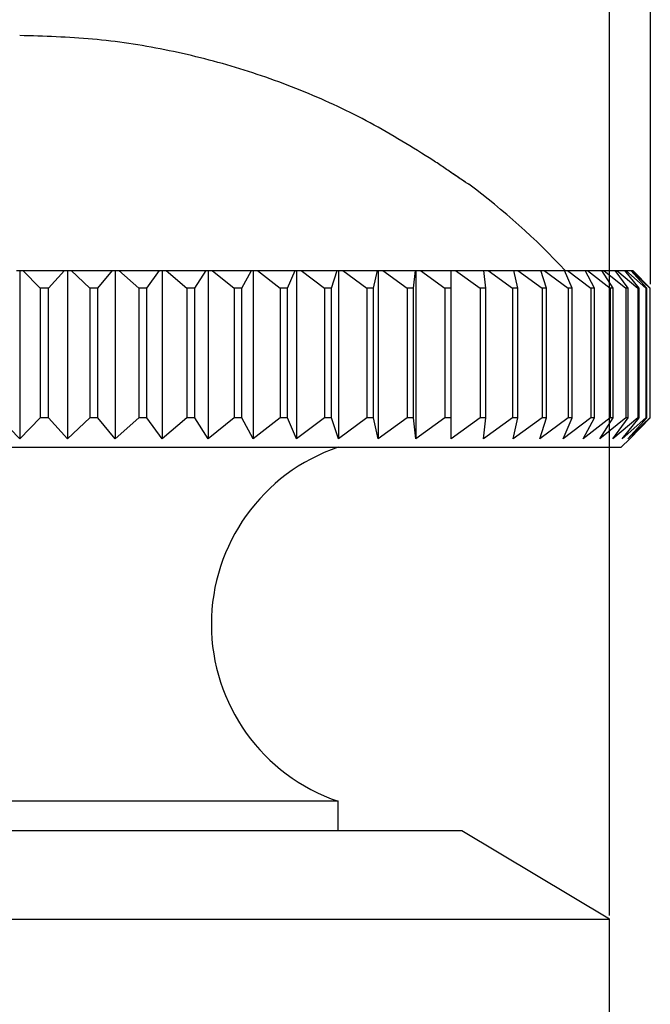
# Model space of a CAD drawing. Header units: millimetres. Extents: x 1540 to 1772, y 1888 to 2052.
# Tile 8 of 17: x 1596 to 1607, y 1948 to 1964. Entities that reach past the tile are written whole.
import ezdxf

# ---------------------------------------------------------------- set-up
doc = ezdxf.new("R2010")
doc.units = ezdxf.units.MM
doc.layers.add('1轮廓实线层', color=7, linetype='Continuous')
doc.layers.add('2细线层', color=3, linetype='Continuous')
doc.styles.add('SLDTEXTSTYLE1', font='txt')
doc.dimstyles.new('SLDDIMSTYLE0', dxfattribs={"dimtxt": 3.5, "dimasz": 4.08, "dimexe": 0, "dimexo": 0.0625, "dimgap": 0.875, "dimtad": 2, "dimdec": 0, "dimrnd": 1e-09, "dimzin": 12, "dimdsep": 46, "dimtxsty": 'SLDTEXTSTYLE1', "dimsah": 1, "dimcen": 0.09, "dimadec": 0, "dimazin": 3, "dimtfac": 1, "dimtmove": 0, "dimatfit": 0, "dimfxl": 1, "dimfrac": 2, "dimtolj": 1, "dimtzin": 12, "dimarcsym": 0})
doc.dimstyles.new('SLDDIMSTYLE2', dxfattribs={"dimtxt": 3.5, "dimasz": 4.08, "dimexe": 0, "dimexo": 0.0625, "dimgap": 0.875, "dimtad": 2, "dimdec": 0, "dimrnd": 1e-09, "dimzin": 4, "dimdsep": 46, "dimtxsty": 'SLDTEXTSTYLE1', "dimsah": 1, "dimcen": 0.09, "dimadec": 0, "dimazin": 1, "dimtfac": 1, "dimtmove": 0, "dimatfit": 0, "dimfxl": 1, "dimfrac": 2, "dimtolj": 1, "dimtzin": 12, "dimarcsym": 0})

# ---------------------------------------------------------------- blocks, each defined once
blk = doc.blocks.new('*D10')
at = {"layer": '2细线层', "color": 0, "lineweight": -2, "transparency": 16777216}
for p, q in [((1585.614, 1959.936), (1585.614, 1970.229)), ((1589.694, 1970.229), (1602.923, 1970.229)), ((1607.003, 1959.936), (1607.003, 1970.229))]:
    blk.add_line(p, q, dxfattribs=at)
at = {"layer": '2细线层', "color": 0, "transparency": 16777216}
for points in [[(1589.694, 1970.909), (1589.694, 1969.549), (1585.614, 1970.229)], [(1602.923, 1970.909), (1602.923, 1969.549), (1607.003, 1970.229)]]:
    blk.add_solid(points, dxfattribs=at)
at = {"layer": 'Defpoints', "color": 0, "transparency": 16777216}
for p in [(1607.003, 1970.229), (1585.614, 1959.873), (1607.003, 1959.873)]:
    blk.add_point(p, dxfattribs=at)
at = {"layer": '2细线层', "color": 0, "transparency": 16777216, "insert": (1596.185, 1974.604), "char_height": 3.5, "attachment_point": 2, "style": 'SLDTEXTSTYLE1'}
blk.add_mtext('\\A1;21', dxfattribs=at)
blk = doc.blocks.new('*D12')
at = {"layer": '2细线层', "color": 0, "lineweight": -2, "transparency": 16777216}
for p, q in [((1586.308, 1949.236), (1586.308, 1965.584)), ((1590.388, 1965.584), (1602.228, 1965.584)), ((1606.308, 1949.236), (1606.308, 1965.584))]:
    blk.add_line(p, q, dxfattribs=at)
at = {"layer": '2细线层', "color": 0, "transparency": 16777216}
for points in [[(1590.388, 1966.264), (1590.388, 1964.904), (1586.308, 1965.584)], [(1602.228, 1966.264), (1602.228, 1964.904), (1606.308, 1965.584)]]:
    blk.add_solid(points, dxfattribs=at)
at = {"layer": 'Defpoints', "color": 0, "transparency": 16777216}
for p in [(1606.308, 1965.584), (1586.308, 1949.173), (1606.308, 1949.173)]:
    blk.add_point(p, dxfattribs=at)
at = {"layer": '2细线层', "color": 0, "transparency": 16777216, "insert": (1596.185, 1969.959), "char_height": 3.5, "attachment_point": 2, "style": 'SLDTEXTSTYLE1'}
blk.add_mtext('\\A1;%%c20', dxfattribs=at)

msp = doc.modelspace()

# ---------------------------------------------------------------- linework, layer by layer
at = {"layer": '1轮廓实线层', "linetype": 'Continuous', "lineweight": 25}
for p, q in [((1603.31651, 1962.03945), (1603.31668, 1962.03971)), ((1603.92603, 1961.633), (1603.9206, 1961.63306)), ((1603.92663, 1961.63311), (1603.92603, 1961.633)), ((1596.25267, 1960.17307), (1596.30825, 1960.17307)), ((1596.30825, 1960.17307), (1596.30825, 1957.31733)), ((1596.30825, 1960.17307), (1596.36383, 1960.17307)), ((1596.36383, 1960.17307), (1596.65825, 1959.87307)), ((1596.79839, 1959.87307), (1597.0688, 1960.17307)), ((1597.0688, 1960.17307), (1597.11985, 1960.17307)), ((1597.11985, 1960.17307), (1597.11985, 1957.31734)), ((1597.11985, 1960.17307), (1597.17963, 1960.17307)), ((1597.17963, 1960.17307), (1597.49624, 1959.87307)), ((1597.63551, 1959.87307), (1597.88025, 1960.17307)), ((1597.88025, 1960.17307), (1597.92645, 1960.17307)), ((1597.92645, 1960.17307), (1597.92645, 1957.31734)), ((1597.92645, 1960.17307), (1597.99005, 1960.17307)), ((1597.99005, 1960.17307), (1598.3269, 1959.87307)), ((1598.46445, 1959.87307), (1598.682, 1960.17307)), ((1598.682, 1960.17307), (1598.72308, 1960.17307)), ((1598.72308, 1960.17307), (1598.72308, 1957.31734)), ((1598.72308, 1960.17307), (1598.7901, 1960.17307)), ((1598.7901, 1960.17307), (1599.14511, 1959.87307)), ((1599.2801, 1959.87307), (1599.46912, 1960.17307)), ((1599.46912, 1960.17307), (1599.50481, 1960.17307)), ((1599.50481, 1960.17307), (1599.50481, 1957.31734)), ((1599.50481, 1960.17307), (1599.57485, 1960.17307)), ((1599.57485, 1960.17307), (1599.94583, 1959.87307)), ((1600.07742, 1959.87307), (1600.23675, 1960.17307)), ((1600.23675, 1960.17307), (1600.26683, 1960.17307)), ((1600.26683, 1960.17307), (1600.26683, 1957.31734)), ((1600.26683, 1960.17307), (1600.33946, 1960.17307)), ((1600.33946, 1960.17307), (1600.72413, 1959.87307)), ((1600.8515, 1959.87307), (1600.98016, 1960.17307)), ((1600.98016, 1960.17307), (1601.00445, 1960.17307)), ((1601.00445, 1960.17307), (1601.00445, 1957.31734)), ((1601.00445, 1960.17307), (1601.07921, 1960.17307)), ((1601.07921, 1960.17307), (1601.4752, 1959.87307)), ((1601.59757, 1959.87307), (1601.69477, 1960.17307)), ((1601.69477, 1960.17307), (1601.71312, 1960.17307)), ((1601.71312, 1960.17307), (1601.71312, 1957.31734)), ((1601.71312, 1960.17307), (1601.78955, 1960.17307)), ((1601.78955, 1960.17307), (1602.19442, 1959.87307)), ((1602.31103, 1959.87307), (1602.37617, 1960.17307)), ((1602.37617, 1960.17307), (1602.38846, 1960.17307)), ((1602.38846, 1960.17307), (1602.38846, 1957.31734)), ((1602.38846, 1960.17307), (1602.4661, 1960.17307)), ((1602.4661, 1960.17307), (1602.87734, 1959.87307)), ((1602.98749, 1959.87307), (1603.02015, 1960.17307)), ((1603.02015, 1960.17307), (1603.02632, 1960.17307)), ((1603.02632, 1960.17307), (1603.02632, 1957.31734)), ((1603.02632, 1960.17307), (1603.10468, 1960.17307)), ((1603.10468, 1960.17307), (1603.51977, 1959.87307)), ((1603.62276, 1959.87307), (1603.62276, 1960.17307)), ((1603.62276, 1960.17307), (1603.70136, 1960.17307)), ((1603.70136, 1960.17307), (1604.11773, 1959.87307)), ((1604.21294, 1959.87307), (1604.18027, 1960.17307)), ((1604.18027, 1960.17307), (1604.25246, 1960.17307)), ((1604.25246, 1960.17307), (1604.66755, 1959.87307)), ((1604.75438, 1959.87307), (1604.68924, 1960.17307)), ((1604.68924, 1960.17307), (1604.75458, 1960.17307)), ((1604.75458, 1960.17307), (1605.16583, 1959.87307)), ((1605.24375, 1959.87307), (1605.14655, 1960.17307)), ((1605.14655, 1960.17307), (1605.20463, 1960.17307)), ((1605.20463, 1960.17307), (1605.60949, 1959.87307)), ((1605.67802, 1959.87307), (1605.54936, 1960.17307)), ((1605.54936, 1960.17307), (1605.59983, 1960.17307)), ((1605.59983, 1960.17307), (1605.99582, 1959.87307)), ((1606.05453, 1959.87307), (1605.8952, 1960.17307)), ((1605.8952, 1960.17307), (1605.93774, 1960.17307)), ((1605.93774, 1960.17307), (1606.32241, 1959.87307)), ((1606.37096, 1959.87307), (1606.18193, 1960.17307)), ((1606.18193, 1960.17307), (1606.21628, 1960.17307)), ((1606.21628, 1960.17307), (1606.58727, 1959.87307)), ((1606.62534, 1959.87307), (1606.40778, 1960.17307)), ((1606.40778, 1960.17307), (1606.43374, 1960.17307)), ((1606.43374, 1960.17307), (1606.78875, 1959.87307)), ((1606.81611, 1959.87307), (1606.57137, 1960.17307)), ((1606.57137, 1960.17307), (1606.58876, 1960.17307)), ((1606.58876, 1960.17307), (1606.92561, 1959.87307)), ((1606.9421, 1959.87307), (1606.67169, 1960.17307)), ((1606.67169, 1960.17307), (1606.68041, 1960.17307)), ((1606.68041, 1960.17307), (1606.99702, 1959.87307)), ((1607.00253, 1959.87307), (1606.70811, 1960.17307)), ((1596.65825, 1959.87307), (1596.65825, 1957.67306)), ((1596.79839, 1957.67306), (1596.79839, 1959.87307)), ((1597.49624, 1959.87307), (1597.49624, 1957.67306)), ((1597.63551, 1957.67306), (1597.63551, 1959.87307)), ((1598.3269, 1959.87307), (1598.3269, 1957.67306)), ((1598.46445, 1957.67306), (1598.46445, 1959.87307)), ((1599.14511, 1959.87307), (1599.14511, 1957.67306)), ((1599.2801, 1957.67306), (1599.2801, 1959.87307)), ((1599.94583, 1959.87307), (1599.94583, 1957.67306)), ((1600.07742, 1957.67306), (1600.07742, 1959.87307)), ((1600.72413, 1959.87307), (1600.72413, 1957.67306)), ((1600.8515, 1957.67306), (1600.8515, 1959.87307)), ((1601.4752, 1959.87307), (1601.4752, 1957.67306)), ((1601.59757, 1957.67306), (1601.59757, 1959.87307)), ((1602.19442, 1959.87307), (1602.19442, 1957.67306)), ((1602.31103, 1957.67306), (1602.31103, 1959.87307)), ((1602.87734, 1959.87307), (1602.87734, 1957.67306)), ((1602.98749, 1957.67306), (1602.98749, 1959.87307)), ((1603.51977, 1959.87307), (1603.51977, 1957.67306)), ((1603.62276, 1957.67306), (1603.62276, 1959.87307)), ((1604.11773, 1959.87307), (1604.11773, 1957.67306)), ((1604.21294, 1957.67306), (1604.21294, 1959.87307)), ((1604.66755, 1959.87307), (1604.66755, 1957.67306)), ((1604.75438, 1957.67306), (1604.75438, 1959.87307)), ((1605.16583, 1959.87307), (1605.16583, 1957.67306)), ((1605.24375, 1957.67306), (1605.24375, 1959.87307)), ((1605.60949, 1959.87307), (1605.60949, 1957.67306)), ((1605.67802, 1957.67306), (1605.67802, 1959.87307)), ((1605.99582, 1959.87307), (1605.99582, 1957.67306)), ((1606.05453, 1957.67306), (1606.05453, 1959.87307)), ((1606.32241, 1959.87307), (1606.32241, 1957.67306)), ((1606.37096, 1957.67306), (1606.37096, 1959.87307)), ((1606.58727, 1959.87307), (1606.58727, 1957.67306)), ((1606.62534, 1957.67306), (1606.62534, 1959.87307)), ((1606.78875, 1959.87307), (1606.78875, 1957.67306)), ((1606.81611, 1957.67306), (1606.81611, 1959.87307)), ((1606.92561, 1959.87307), (1606.92561, 1957.67306)), ((1606.9421, 1957.67306), (1606.9421, 1959.87307)), ((1606.99702, 1959.87307), (1606.99702, 1957.67306)), ((1607.00253, 1957.67306), (1607.00253, 1959.87307)), ((1596.30825, 1957.31733), (1595.95825, 1957.67306)), ((1596.65825, 1957.67306), (1596.30825, 1957.31733)), ((1597.11985, 1957.31734), (1596.79839, 1957.67306)), ((1597.49624, 1957.67306), (1597.11985, 1957.31734)), ((1597.92645, 1957.31734), (1597.63551, 1957.67306)), ((1598.3269, 1957.67306), (1597.92645, 1957.31734)), ((1598.72308, 1957.31734), (1598.46445, 1957.67306)), ((1599.14511, 1957.67306), (1598.72308, 1957.31734)), ((1599.50481, 1957.31734), (1599.2801, 1957.67306)), ((1599.94583, 1957.67306), (1599.50481, 1957.31734)), ((1600.26683, 1957.31734), (1600.07742, 1957.67306)), ((1600.72413, 1957.67306), (1600.26683, 1957.31734)), ((1601.00445, 1957.31734), (1600.8515, 1957.67306)), ((1601.4752, 1957.67306), (1601.00445, 1957.31734)), ((1601.71312, 1957.31734), (1601.59757, 1957.67306)), ((1602.19442, 1957.67306), (1601.71312, 1957.31734)), ((1602.38846, 1957.31734), (1602.31103, 1957.67306)), ((1602.87734, 1957.67306), (1602.38846, 1957.31734)), ((1603.02632, 1957.31734), (1602.98749, 1957.67306)), ((1603.51977, 1957.67306), (1603.02632, 1957.31734)), ((1603.62276, 1957.31734), (1603.62276, 1957.67306)), ((1604.11773, 1957.67306), (1603.62276, 1957.31734)), ((1604.1741, 1957.31734), (1604.21294, 1957.67306)), ((1604.66755, 1957.67306), (1604.1741, 1957.31734)), ((1604.67695, 1957.31734), (1604.75438, 1957.67306)), ((1605.16583, 1957.67306), (1604.67695, 1957.31734)), ((1605.1282, 1957.31734), (1605.24375, 1957.67306)), ((1605.60949, 1957.67306), (1605.1282, 1957.31734)), ((1605.52507, 1957.31734), (1605.67802, 1957.67306)), ((1605.99582, 1957.67306), (1605.52507, 1957.31734)), ((1605.86512, 1957.31734), (1606.05453, 1957.67306)), ((1606.32241, 1957.67306), (1605.86512, 1957.31734)), ((1606.14624, 1957.31734), (1606.37096, 1957.67306)), ((1606.58727, 1957.67306), (1606.14624, 1957.31734)), ((1606.36671, 1957.31734), (1606.62534, 1957.67306)), ((1606.78875, 1957.67306), (1606.36671, 1957.31734)), ((1606.52517, 1957.31734), (1606.81611, 1957.67306)), ((1606.92561, 1957.67306), (1606.52517, 1957.31734)), ((1606.62064, 1957.31734), (1606.9421, 1957.67306)), ((1606.99702, 1957.67306), (1606.62064, 1957.31734)), ((1606.65253, 1957.31734), (1607.00253, 1957.67306)), ((1607.00253, 1957.67306), (1606.65253, 1957.31734)), ((1606.50826, 1957.17307), (1606.65296, 1957.31777)), ((1586.10825, 1957.17307), (1606.50826, 1957.17307)), ((1601.70825, 1951.17307), (1590.90825, 1951.17307)), ((1601.70825, 1950.67307), (1601.70825, 1951.17307)), ((1603.80825, 1950.67307), (1588.80825, 1950.67307)), ((1606.30825, 1949.17307), (1603.80825, 1950.67307)), ((1586.30825, 1949.17307), (1606.30825, 1949.17307)), ((1606.30825, 1947.17307), (1606.30825, 1949.17307))]:
    msp.add_line(p, q, dxfattribs=at)
at = {"layer": '1轮廓实线层', "linetype": 'Continuous', "lineweight": 25, "flags": 128}
for points in [[(1596.36383, 1960.17307), (1596.45204, 1960.17307), (1596.54023, 1960.17307), (1596.6284, 1960.17307), (1596.71655, 1960.17307), (1596.80468, 1960.17307), (1596.89276, 1960.17307), (1596.98081, 1960.17307), (1597.0688, 1960.17307)], [(1597.17963, 1960.17307), (1597.26749, 1960.17307), (1597.35528, 1960.17307), (1597.443, 1960.17307), (1597.53064, 1960.17307), (1597.61819, 1960.17307), (1597.70565, 1960.17307), (1597.793, 1960.17307), (1597.88025, 1960.17307)], [(1597.99005, 1960.17307), (1598.07703, 1960.17307), (1598.16389, 1960.17307), (1598.25061, 1960.17307), (1598.33719, 1960.17307), (1598.42363, 1960.17307), (1598.50991, 1960.17307), (1598.59604, 1960.17307), (1598.682, 1960.17307)], [(1598.7901, 1960.17307), (1598.87566, 1960.17307), (1598.96105, 1960.17307), (1599.04624, 1960.17307), (1599.13123, 1960.17307), (1599.21603, 1960.17307), (1599.30061, 1960.17307), (1599.38498, 1960.17307), (1599.46912, 1960.17307)], [(1599.57485, 1960.17307), (1599.65847, 1960.17307), (1599.74185, 1960.17307), (1599.82499, 1960.17307), (1599.90787, 1960.17307), (1599.9905, 1960.17307), (1600.07285, 1960.17307), (1600.15494, 1960.17307), (1600.23675, 1960.17307)], [(1600.33946, 1960.17307), (1600.42062, 1960.17307), (1600.50149, 1960.17307), (1600.58206, 1960.17307), (1600.66232, 1960.17307), (1600.74226, 1960.17307), (1600.82189, 1960.17307), (1600.90119, 1960.17307), (1600.98016, 1960.17307)], [(1601.07921, 1960.17307), (1601.15742, 1960.17307), (1601.23527, 1960.17307), (1601.31277, 1960.17307), (1601.38992, 1960.17307), (1601.46669, 1960.17307), (1601.5431, 1960.17307), (1601.61912, 1960.17307), (1601.69477, 1960.17307)], [(1601.78955, 1960.17307), (1601.86432, 1960.17307), (1601.93868, 1960.17307), (1602.01264, 1960.17307), (1602.08619, 1960.17307), (1602.15932, 1960.17307), (1602.23203, 1960.17307), (1602.30431, 1960.17307), (1602.37617, 1960.17307)], [(1602.4661, 1960.17307), (1602.53696, 1960.17307), (1602.60737, 1960.17307), (1602.67733, 1960.17307), (1602.74683, 1960.17307), (1602.81587, 1960.17307), (1602.88444, 1960.17307), (1602.95254, 1960.17307), (1603.02015, 1960.17307)], [(1603.10468, 1960.17307), (1603.1712, 1960.17307), (1603.23723, 1960.17307), (1603.30276, 1960.17307), (1603.36778, 1960.17307), (1603.4323, 1960.17307), (1603.49631, 1960.17307), (1603.55979, 1960.17307), (1603.62276, 1960.17307)], [(1603.70136, 1960.17307), (1603.76313, 1960.17307), (1603.82437, 1960.17307), (1603.88506, 1960.17307), (1603.94521, 1960.17307), (1604.00481, 1960.17307), (1604.06385, 1960.17307), (1604.12234, 1960.17307), (1604.18027, 1960.17307)], [(1604.25246, 1960.17307), (1604.3091, 1960.17307), (1604.36517, 1960.17307), (1604.42065, 1960.17307), (1604.47555, 1960.17307), (1604.52987, 1960.17307), (1604.58359, 1960.17307), (1604.63671, 1960.17307), (1604.68924, 1960.17307)], [(1604.75458, 1960.17307), (1604.80574, 1960.17307), (1604.85629, 1960.17307), (1604.90623, 1960.17307), (1604.95554, 1960.17307), (1605.00423, 1960.17307), (1605.0523, 1960.17307), (1605.09974, 1960.17307), (1605.14655, 1960.17307)], [(1605.20463, 1960.17307), (1605.24999, 1960.17307), (1605.29471, 1960.17307), (1605.33879, 1960.17307), (1605.38222, 1960.17307), (1605.42499, 1960.17307), (1605.4671, 1960.17307), (1605.50856, 1960.17307), (1605.54936, 1960.17307)], [(1605.59983, 1960.17307), (1605.63912, 1960.17307), (1605.67773, 1960.17307), (1605.71568, 1960.17307), (1605.75295, 1960.17307), (1605.78953, 1960.17307), (1605.82544, 1960.17307), (1605.86066, 1960.17307), (1605.8952, 1960.17307)], [(1605.93774, 1960.17307), (1605.97071, 1960.17307), (1606.00299, 1960.17307), (1606.03457, 1960.17307), (1606.06545, 1960.17307), (1606.09563, 1960.17307), (1606.1251, 1960.17307), (1606.15387, 1960.17307), (1606.18193, 1960.17307)], [(1606.21628, 1960.17307), (1606.24273, 1960.17307), (1606.26847, 1960.17307), (1606.29349, 1960.17307), (1606.31779, 1960.17307), (1606.34137, 1960.17307), (1606.36423, 1960.17307), (1606.38637, 1960.17307), (1606.40778, 1960.17307)], [(1606.43374, 1960.17307), (1606.4535, 1960.17307), (1606.47254, 1960.17307), (1606.49085, 1960.17307), (1606.50842, 1960.17307), (1606.52527, 1960.17307), (1606.54137, 1960.17307), (1606.55674, 1960.17307), (1606.57137, 1960.17307)], [(1606.58876, 1960.17307), (1606.60173, 1960.17307), (1606.61395, 1960.17307), (1606.62543, 1960.17307), (1606.63617, 1960.17307), (1606.64617, 1960.17307), (1606.65542, 1960.17307), (1606.66393, 1960.17307), (1606.67169, 1960.17307)], [(1606.68041, 1960.17307), (1606.68649, 1960.17307), (1606.69182, 1960.17307), (1606.6964, 1960.17307), (1606.70024, 1960.17307), (1606.70333, 1960.17307), (1606.70567, 1960.17307), (1606.70726, 1960.17307), (1606.70811, 1960.17307)], [(1596.79839, 1959.87307), (1596.78088, 1959.87307), (1596.76337, 1959.87307), (1596.74585, 1959.87307), (1596.72833, 1959.87307), (1596.71081, 1959.87307), (1596.69329, 1959.87307), (1596.67577, 1959.87307), (1596.65825, 1959.87307)], [(1597.63551, 1959.87307), (1597.61812, 1959.87307), (1597.60072, 1959.87307), (1597.58331, 1959.87307), (1597.5659, 1959.87307), (1597.54849, 1959.87307), (1597.53108, 1959.87307), (1597.51366, 1959.87307), (1597.49624, 1959.87307)], [(1598.46445, 1959.87307), (1598.44728, 1959.87307), (1598.4301, 1959.87307), (1598.41291, 1959.87307), (1598.39572, 1959.87307), (1598.37852, 1959.87307), (1598.36132, 1959.87307), (1598.34411, 1959.87307), (1598.3269, 1959.87307)], [(1599.2801, 1959.87307), (1599.26325, 1959.87307), (1599.2464, 1959.87307), (1599.22953, 1959.87307), (1599.21267, 1959.87307), (1599.19579, 1959.87307), (1599.1789, 1959.87307), (1599.16201, 1959.87307), (1599.14511, 1959.87307)], [(1600.07742, 1959.87307), (1600.061, 1959.87307), (1600.04458, 1959.87307), (1600.02815, 1959.87307), (1600.0117, 1959.87307), (1599.99525, 1959.87307), (1599.97879, 1959.87307), (1599.96232, 1959.87307), (1599.94583, 1959.87307)], [(1600.8515, 1959.87307), (1600.83562, 1959.87307), (1600.81973, 1959.87307), (1600.80383, 1959.87307), (1600.78791, 1959.87307), (1600.77198, 1959.87307), (1600.75605, 1959.87307), (1600.74009, 1959.87307), (1600.72413, 1959.87307)], [(1601.59757, 1959.87307), (1601.58232, 1959.87307), (1601.56706, 1959.87307), (1601.55179, 1959.87307), (1601.5365, 1959.87307), (1601.5212, 1959.87307), (1601.50588, 1959.87307), (1601.49055, 1959.87307), (1601.4752, 1959.87307)], [(1602.31103, 1959.87307), (1602.29651, 1959.87307), (1602.28198, 1959.87307), (1602.26742, 1959.87307), (1602.25285, 1959.87307), (1602.23827, 1959.87307), (1602.22367, 1959.87307), (1602.20905, 1959.87307), (1602.19442, 1959.87307)], [(1602.98749, 1959.87307), (1602.97378, 1959.87307), (1602.96006, 1959.87307), (1602.94632, 1959.87307), (1602.93256, 1959.87307), (1602.91878, 1959.87307), (1602.90499, 1959.87307), (1602.89117, 1959.87307), (1602.87734, 1959.87307)], [(1603.62276, 1959.87307), (1603.60995, 1959.87307), (1603.59713, 1959.87307), (1603.58428, 1959.87307), (1603.57142, 1959.87307), (1603.55854, 1959.87307), (1603.54563, 1959.87307), (1603.53271, 1959.87307), (1603.51977, 1959.87307)], [(1604.21294, 1959.87307), (1604.20111, 1959.87307), (1604.18926, 1959.87307), (1604.17739, 1959.87307), (1604.1655, 1959.87307), (1604.15359, 1959.87307), (1604.14166, 1959.87307), (1604.12971, 1959.87307), (1604.11773, 1959.87307)], [(1604.75438, 1959.87307), (1604.7436, 1959.87307), (1604.73281, 1959.87307), (1604.72199, 1959.87307), (1604.71114, 1959.87307), (1604.70028, 1959.87307), (1604.68939, 1959.87307), (1604.67848, 1959.87307), (1604.66755, 1959.87307)], [(1605.24375, 1959.87307), (1605.23409, 1959.87307), (1605.22441, 1959.87307), (1605.21471, 1959.87307), (1605.20498, 1959.87307), (1605.19523, 1959.87307), (1605.18545, 1959.87307), (1605.17565, 1959.87307), (1605.16583, 1959.87307)], [(1605.67802, 1959.87307), (1605.66955, 1959.87307), (1605.66104, 1959.87307), (1605.65251, 1959.87307), (1605.64396, 1959.87307), (1605.63538, 1959.87307), (1605.62678, 1959.87307), (1605.61815, 1959.87307), (1605.60949, 1959.87307)], [(1606.05453, 1959.87307), (1606.04729, 1959.87307), (1606.04001, 1959.87307), (1606.03271, 1959.87307), (1606.02538, 1959.87307), (1606.01803, 1959.87307), (1606.01065, 1959.87307), (1606.00325, 1959.87307), (1605.99582, 1959.87307)], [(1606.37096, 1959.87307), (1606.36498, 1959.87307), (1606.35898, 1959.87307), (1606.35295, 1959.87307), (1606.3469, 1959.87307), (1606.34082, 1959.87307), (1606.33471, 1959.87307), (1606.32857, 1959.87307), (1606.32241, 1959.87307)], [(1606.62534, 1959.87307), (1606.62068, 1959.87307), (1606.61599, 1959.87307), (1606.61127, 1959.87307), (1606.60652, 1959.87307), (1606.60175, 1959.87307), (1606.59695, 1959.87307), (1606.59212, 1959.87307), (1606.58727, 1959.87307)], [(1606.81611, 1959.87307), (1606.81279, 1959.87307), (1606.80944, 1959.87307), (1606.80606, 1959.87307), (1606.80265, 1959.87307), (1606.79922, 1959.87307), (1606.79576, 1959.87307), (1606.79227, 1959.87307), (1606.78875, 1959.87307)], [(1606.9421, 1959.87307), (1606.94014, 1959.87307), (1606.93815, 1959.87307), (1606.93613, 1959.87307), (1606.93408, 1959.87307), (1606.93201, 1959.87307), (1606.92991, 1959.87307), (1606.92777, 1959.87307), (1606.92561, 1959.87307)], [(1607.00253, 1959.87307), (1607.00194, 1959.87307), (1607.00132, 1959.87307), (1607.00068, 1959.87307), (1607, 1959.87307), (1606.9993, 1959.87307), (1606.99857, 1959.87307), (1606.99781, 1959.87307), (1606.99702, 1959.87307)], [(1596.79839, 1957.67306), (1596.78088, 1957.67306), (1596.76337, 1957.67306), (1596.74585, 1957.67306), (1596.72833, 1957.67306), (1596.71081, 1957.67306), (1596.69329, 1957.67306), (1596.67577, 1957.67306), (1596.65825, 1957.67306)], [(1597.63551, 1957.67306), (1597.61812, 1957.67306), (1597.60072, 1957.67306), (1597.58331, 1957.67306), (1597.5659, 1957.67306), (1597.54849, 1957.67306), (1597.53108, 1957.67306), (1597.51366, 1957.67306), (1597.49624, 1957.67306)], [(1598.46445, 1957.67306), (1598.44728, 1957.67306), (1598.4301, 1957.67306), (1598.41291, 1957.67306), (1598.39572, 1957.67306), (1598.37852, 1957.67306), (1598.36132, 1957.67306), (1598.34411, 1957.67306), (1598.3269, 1957.67306)], [(1599.2801, 1957.67306), (1599.26325, 1957.67306), (1599.2464, 1957.67306), (1599.22953, 1957.67306), (1599.21267, 1957.67306), (1599.19579, 1957.67306), (1599.1789, 1957.67306), (1599.16201, 1957.67306), (1599.14511, 1957.67306)], [(1600.07742, 1957.67306), (1600.061, 1957.67306), (1600.04458, 1957.67306), (1600.02815, 1957.67306), (1600.0117, 1957.67306), (1599.99525, 1957.67306), (1599.97879, 1957.67306), (1599.96232, 1957.67306), (1599.94583, 1957.67306)], [(1600.8515, 1957.67306), (1600.83562, 1957.67306), (1600.81973, 1957.67306), (1600.80383, 1957.67306), (1600.78791, 1957.67306), (1600.77198, 1957.67306), (1600.75605, 1957.67306), (1600.74009, 1957.67306), (1600.72413, 1957.67306)], [(1601.59757, 1957.67306), (1601.58232, 1957.67306), (1601.56706, 1957.67306), (1601.55179, 1957.67306), (1601.5365, 1957.67306), (1601.5212, 1957.67306), (1601.50588, 1957.67306), (1601.49055, 1957.67306), (1601.4752, 1957.67306)], [(1602.31103, 1957.67306), (1602.29651, 1957.67306), (1602.28198, 1957.67306), (1602.26742, 1957.67306), (1602.25285, 1957.67306), (1602.23827, 1957.67306), (1602.22367, 1957.67306), (1602.20905, 1957.67306), (1602.19442, 1957.67306)], [(1602.98749, 1957.67306), (1602.97378, 1957.67306), (1602.96006, 1957.67306), (1602.94632, 1957.67306), (1602.93256, 1957.67306), (1602.91878, 1957.67306), (1602.90499, 1957.67306), (1602.89117, 1957.67306), (1602.87734, 1957.67306)], [(1603.62276, 1957.67306), (1603.60995, 1957.67306), (1603.59713, 1957.67306), (1603.58428, 1957.67306), (1603.57142, 1957.67306), (1603.55854, 1957.67306), (1603.54563, 1957.67306), (1603.53271, 1957.67306), (1603.51977, 1957.67306)], [(1604.21294, 1957.67306), (1604.20111, 1957.67306), (1604.18926, 1957.67306), (1604.17739, 1957.67306), (1604.1655, 1957.67306), (1604.15359, 1957.67306), (1604.14166, 1957.67306), (1604.12971, 1957.67306), (1604.11773, 1957.67306)], [(1604.75438, 1957.67306), (1604.7436, 1957.67306), (1604.73281, 1957.67306), (1604.72199, 1957.67306), (1604.71114, 1957.67306), (1604.70028, 1957.67306), (1604.68939, 1957.67306), (1604.67848, 1957.67306), (1604.66755, 1957.67306)], [(1605.24375, 1957.67306), (1605.23409, 1957.67306), (1605.22441, 1957.67306), (1605.21471, 1957.67306), (1605.20498, 1957.67306), (1605.19523, 1957.67306), (1605.18545, 1957.67306), (1605.17565, 1957.67306), (1605.16583, 1957.67306)], [(1605.67802, 1957.67306), (1605.66955, 1957.67306), (1605.66104, 1957.67306), (1605.65251, 1957.67306), (1605.64396, 1957.67306), (1605.63538, 1957.67306), (1605.62678, 1957.67306), (1605.61815, 1957.67306), (1605.60949, 1957.67306)], [(1606.05453, 1957.67306), (1606.04729, 1957.67306), (1606.04001, 1957.67306), (1606.03271, 1957.67306), (1606.02538, 1957.67306), (1606.01803, 1957.67306), (1606.01065, 1957.67306), (1606.00325, 1957.67306), (1605.99582, 1957.67306)], [(1606.37096, 1957.67306), (1606.36498, 1957.67306), (1606.35898, 1957.67306), (1606.35295, 1957.67306), (1606.3469, 1957.67306), (1606.34082, 1957.67306), (1606.33471, 1957.67306), (1606.32857, 1957.67306), (1606.32241, 1957.67306)], [(1606.62534, 1957.67306), (1606.62068, 1957.67306), (1606.61599, 1957.67306), (1606.61127, 1957.67306), (1606.60652, 1957.67306), (1606.60175, 1957.67306), (1606.59695, 1957.67306), (1606.59212, 1957.67306), (1606.58727, 1957.67306)], [(1606.81611, 1957.67306), (1606.81279, 1957.67306), (1606.80944, 1957.67306), (1606.80606, 1957.67306), (1606.80265, 1957.67306), (1606.79922, 1957.67306), (1606.79576, 1957.67306), (1606.79227, 1957.67306), (1606.78875, 1957.67306)], [(1606.9421, 1957.67306), (1606.94014, 1957.67306), (1606.93815, 1957.67306), (1606.93613, 1957.67306), (1606.93408, 1957.67306), (1606.93201, 1957.67306), (1606.92991, 1957.67306), (1606.92777, 1957.67306), (1606.92561, 1957.67306)], [(1607.00253, 1957.67306), (1607.00194, 1957.67306), (1607.00132, 1957.67306), (1607.00068, 1957.67306), (1607, 1957.67306), (1606.9993, 1957.67306), (1606.99857, 1957.67306), (1606.99781, 1957.67306), (1606.99702, 1957.67306)]]:
    msp.add_lwpolyline(points, dxfattribs=at)
at = {"layer": '1轮廓实线层', "linetype": 'Continuous', "lineweight": 25}
for centre, radius, start, end in [((1596.30825, 1951.47775), 12.69531, 43.230754, 53.122433), ((1602.72628, 1954.17307), 3.16802, 108.744185, 251.255815)]:
    msp.add_arc(centre, radius, start, end, dxfattribs=at)
for points, knots in [([(1603.31651, 1962.03945), (1602.96632, 1962.25786), (1602.26595, 1962.69468), (1601.14076, 1963.21594), (1599.97432, 1963.63322), (1598.77167, 1963.93045), (1597.5459, 1964.11824), (1596.7208, 1964.1415), (1596.30825, 1964.15313)], [0, 0, 0, 0, 0.16666666, 0.33333332, 0.49999999, 0.66666665, 0.83333333, 1, 1, 1, 1]), ([(1603.9206, 1961.63306), (1603.91611, 1961.63534), (1603.90675, 1961.6401), (1603.85266, 1961.67639), (1603.77757, 1961.72762), (1603.65963, 1961.80845), (1603.50419, 1961.91366), (1603.37778, 1961.99838), (1603.31651, 1962.03945)], [0, 0, 0, 0, 0.10870928, 0.22626, 0.35271047, 0.49920248, 0.75724334, 1, 1, 1, 1]), ([(1603.86572, 1961.66789), (1603.8656, 1961.66805), (1603.86535, 1961.66841), (1603.85946, 1961.67235), (1603.83655, 1961.68778), (1603.76056, 1961.73943), (1603.66722, 1961.80423), (1603.5906, 1961.85502), (1603.58304, 1961.86003)], [0, 0, 0, 0, 0.026300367, 0.058786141, 0.134530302, 0.336703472, 0.934604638, 1, 1, 1, 1])]:
    msp.add_open_spline(points, degree=3, knots=knots, dxfattribs=at)

# ---------------------------------------------------------------- dimensions: what is measured, and where the dimension line sits
at = {"layer": '2细线层'}
dim = msp.add_linear_dim(base=(1607.00253, 1970.22901), p1=(1585.61398, 1959.87307), p2=(1607.00253, 1959.87307), angle=359.999999, dimstyle='SLDDIMSTYLE0', dxfattribs=at)
dim.commit()
dim.dimension.update_dxf_attribs({"geometry": '*D10', "text_midpoint": (1596.18548, 1970.22901), "dimtype": 160})
dim = msp.add_linear_dim(base=(1606.30825, 1965.58372), p1=(1586.30825, 1949.17307), p2=(1606.30825, 1949.17307), text='%%c<>', dimstyle='SLDDIMSTYLE2', dxfattribs=at)
dim.commit()
dim.dimension.update_dxf_attribs({"geometry": '*D12', "text_midpoint": (1596.18548, 1965.58372), "dimtype": 160})

doc.saveas('drawing.dxf')
